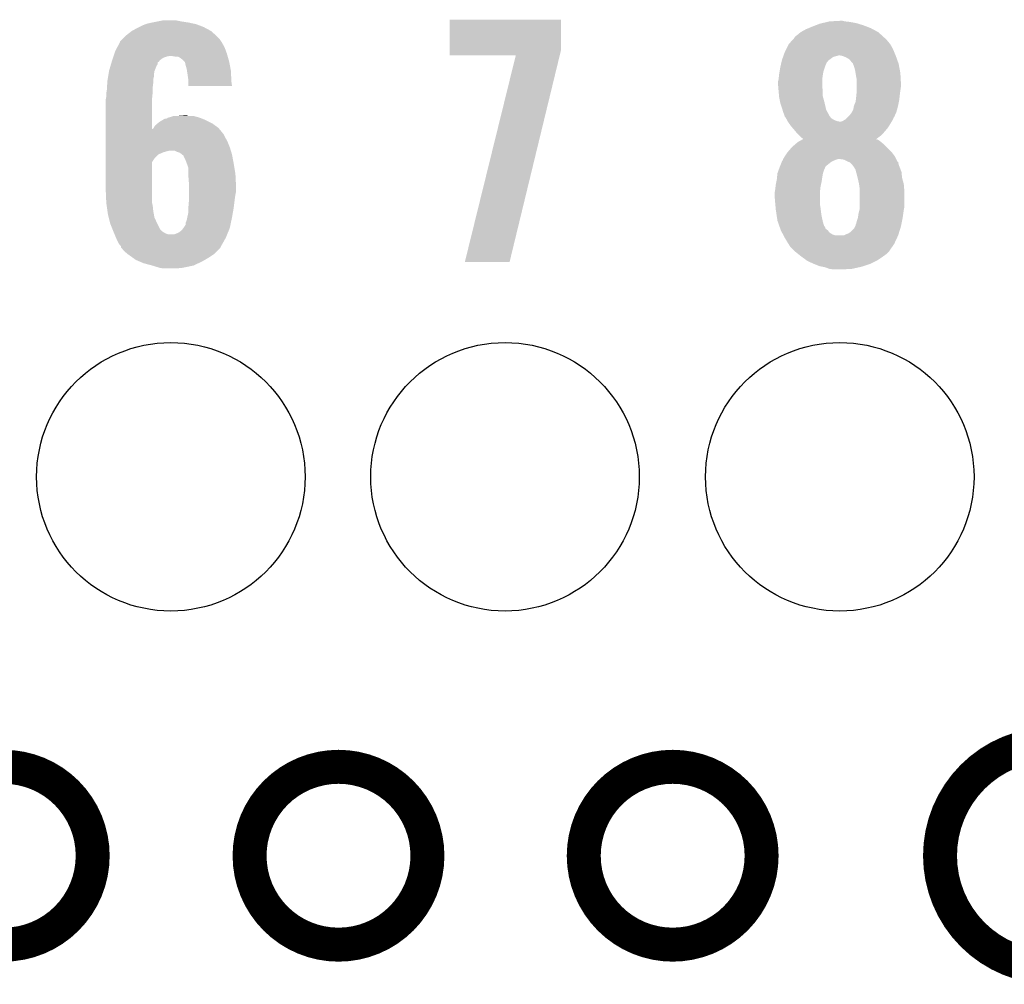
# Model space of a CAD drawing. Extents: x -1.3 to 24.2, y -3.9 to 39.2.
# Tile 25 of 30: x 13.1 to 17.5, y 24.3 to 28.6. Entities that reach past the tile are written whole.
import ezdxf

# ---------------------------------------------------------------- set-up
doc = ezdxf.new("R2010")
doc.units = 0
doc.layers.get('0').update_dxf_attribs({"linetype": 'CONTINUOUS'})
for name, color, linetype in [('HYDROGEN_2_CLICK_V100_GKO', 5, 'CONTINUOUS'), ('HYDROGEN_2_CLICK_V100_GTO', 14, 'CONTINUOUS'), ('HYDROGEN_2_CLICK_V100_GTS', 12, 'CONTINUOUS')]:
    doc.layers.add(name, color=color, linetype=linetype)

# ---------------------------------------------------------------- blocks, each defined once
blk = doc.blocks.new('ROUND_32')
blk.add_circle((0, 0), 0.602)

msp = doc.modelspace()

# ---------------------------------------------------------------- linework, layer by layer
at = {"layer": 'HYDROGEN_2_CLICK_V100_GKO', "const_width": 0.1524}
msp.add_lwpolyline([(17.70634, 25.4, 1), (17.70634, 24.39924)], format="xyb", dxfattribs=at)
for points in [[(12.60856, 24.89962, 1), (13.40612, 24.89962, 1)], [(14.1097, 24.89962, 1), (14.90726, 24.89962, 1)], [(15.6083, 24.89962, 1), (16.40586, 24.89962, 1)]]:
    msp.add_lwpolyline(points, format="xyb", close=True, dxfattribs=at)
at = {"layer": 'HYDROGEN_2_CLICK_V100_GTO'}
for points in [[(13.58138, 28.597862), (13.60932, 28.6131), (13.936974, 28.597862), (13.90868, 28.6131)], [(13.60932, 28.6131), (13.6144, 28.61564), (13.90868, 28.6131), (13.903962, 28.61564)], [(13.6144, 28.61564), (13.62964, 28.62326), (13.903962, 28.61564), (13.884148, 28.62326)], [(13.62964, 28.62326), (13.643182, 28.628338), (13.884148, 28.62326), (13.870942, 28.628338)], [(13.643182, 28.628338), (13.649962, 28.63088), (13.870942, 28.628338), (13.859082, 28.63088)], [(13.649962, 28.63088), (13.67282, 28.63596), (13.859082, 28.63088), (13.83538, 28.63596)], [(13.67282, 28.63596), (13.69822, 28.64104), (13.83538, 28.63596), (13.80236, 28.64104)], [(13.69822, 28.64104), (13.723622, 28.64612), (13.80236, 28.64104), (13.776962, 28.64612)], [(15.006322, 28.514038), (15.00634, 28.648638), (15.5067, 28.514038), (15.5067, 28.648638)], [(15.00634, 28.648638), (15.006342, 28.64866), (15.5067, 28.648638), (15.006342, 28.64866)], [(16.616172, 28.61056), (16.63446, 28.61818), (16.896082, 28.61056), (16.876272, 28.61818)], [(16.63446, 28.61818), (16.647674, 28.623262), (16.876272, 28.61818), (16.86306, 28.623262)], [(16.647674, 28.623262), (16.667482, 28.63088), (16.86306, 28.623262), (16.8383, 28.63088)], [(16.667482, 28.63088), (16.678276, 28.63342), (16.8383, 28.63088), (16.830042, 28.63342)], [(16.678276, 28.63342), (16.699864, 28.6385), (16.830042, 28.63342), (16.8021, 28.6385)], [(16.699864, 28.6385), (16.71066, 28.64104), (16.8021, 28.6385), (16.779242, 28.64104)], [(16.71066, 28.64104), (16.756378, 28.64358), (16.779242, 28.64104), (16.769082, 28.64358)], [(13.54074, 28.5623), (13.55344, 28.575), (13.97508, 28.5623), (13.96238, 28.575)], [(13.55344, 28.575), (13.558522, 28.58008), (13.96238, 28.575), (13.956736, 28.58008)], [(13.558522, 28.58008), (13.581374, 28.597858), (13.956736, 28.58008), (13.93698, 28.597858)], [(13.581374, 28.597858), (13.58138, 28.597862), (13.93698, 28.597858), (13.936974, 28.597862)], [(16.553182, 28.567384), (16.555724, 28.57246), (16.957036, 28.567384), (16.951452, 28.57246)], [(16.555724, 28.57246), (16.56588, 28.58008), (16.951452, 28.57246), (16.94307, 28.58008)], [(16.56588, 28.58008), (16.581116, 28.592778), (16.94307, 28.58008), (16.9291, 28.592778)], [(16.581116, 28.592778), (16.581122, 28.592782), (16.9291, 28.592778), (16.929094, 28.592782)], [(16.581122, 28.592782), (16.60398, 28.60548), (16.929094, 28.592782), (16.905516, 28.60548)], [(16.60398, 28.60548), (16.616172, 28.61056), (16.905516, 28.60548), (16.896082, 28.61056)], [(13.50772, 28.508962), (13.515844, 28.524198), (14.00348, 28.508962), (13.99794, 28.524198)], [(13.515844, 28.524198), (13.528036, 28.547062), (13.99794, 28.524198), (13.985238, 28.547062)], [(13.528036, 28.547062), (13.52804, 28.547066), (13.985238, 28.547062), (13.985236, 28.547066)], [(13.52804, 28.547066), (13.528046, 28.549606), (13.985236, 28.547066), (13.983544, 28.549606)], [(13.528046, 28.549606), (13.54074, 28.5623), (13.983544, 28.549606), (13.97508, 28.5623)], [(16.51635, 28.51658), (16.52778, 28.539438), (16.99514, 28.51658), (16.982442, 28.539438)], [(16.52778, 28.539438), (16.527782, 28.53944), (16.982442, 28.539438), (16.982442, 28.53944)], [(16.527782, 28.53944), (16.541634, 28.55468), (16.982442, 28.53944), (16.96974, 28.55468)], [(16.541634, 28.55468), (16.553178, 28.56738), (16.96974, 28.55468), (16.95704, 28.56738)], [(16.553178, 28.56738), (16.553182, 28.567384), (16.95704, 28.56738), (16.957036, 28.567384)], [(13.497558, 28.478478), (13.499252, 28.483558), (13.723618, 28.478478), (13.73886, 28.483558)], [(13.499252, 28.483558), (13.500098, 28.4861), (13.73886, 28.483558), (13.751558, 28.4861)], [(13.500098, 28.4861), (13.503486, 28.49626), (14.011002, 28.4861), (14.008098, 28.49626)], [(13.503486, 28.49626), (13.50772, 28.508962), (14.008098, 28.49626), (14.00348, 28.508962)], [(13.774418, 28.48356), (13.759178, 28.4861), (14.011728, 28.48356), (14.011002, 28.4861)], [(13.797278, 28.47848), (13.787116, 28.48356), (14.01318, 28.47848), (14.011728, 28.48356)], [(15.00632, 28.488662), (15.006322, 28.514038), (15.50054, 28.488662), (15.5067, 28.514038)], [(15.303472, 28.48864), (15.00632, 28.488662), (15.500536, 28.48864), (15.50054, 28.488662)], [(15.074906, 27.561566), (15.303472, 28.48864), (15.275548, 27.561566), (15.500536, 28.48864)], [(16.497302, 28.46832), (16.501836, 28.48102), (16.708966, 28.46832), (16.725902, 28.48102)], [(16.501836, 28.48102), (16.502742, 28.483558), (16.725902, 28.48102), (16.73352, 28.483558)], [(16.502742, 28.483558), (16.50365, 28.4861), (16.73352, 28.483558), (16.743678, 28.4861)], [(16.50365, 28.4861), (16.504558, 28.48864), (16.743678, 28.4861), (16.751304, 28.48864)], [(16.504558, 28.48864), (16.51, 28.50388), (17.006782, 28.48864), (17.000432, 28.50388)], [(16.51, 28.50388), (16.51635, 28.51658), (17.000432, 28.50388), (16.99514, 28.51658)], [(16.769074, 28.4861), (16.756378, 28.48864), (17.00784, 28.4861), (17.006782, 28.48864)], [(16.769082, 28.486098), (16.769074, 28.4861), (17.007842, 28.486098), (17.00784, 28.4861)], [(16.781782, 28.48102), (16.769082, 28.486098), (17.009656, 28.48102), (17.007842, 28.486098)], [(16.79956, 28.470856), (16.781782, 28.48102), (17.013284, 28.470856), (17.009656, 28.48102)], [(13.47978, 28.420062), (13.486502, 28.44292), (13.683998, 28.420062), (13.69314, 28.44292)], [(13.486502, 28.44292), (13.488742, 28.450534), (13.69314, 28.44292), (13.698216, 28.450534)], [(13.488742, 28.450534), (13.49098, 28.458146), (13.698216, 28.450534), (13.69822, 28.458146)], [(13.49098, 28.458146), (13.491732, 28.460698), (13.69822, 28.458146), (13.703294, 28.460698)], [(13.491732, 28.460698), (13.49248, 28.46324), (13.703294, 28.460698), (13.704568, 28.46324)], [(13.49248, 28.46324), (13.493324, 28.465774), (13.704568, 28.46324), (13.705838, 28.465774)], [(13.493324, 28.465774), (13.497558, 28.478478), (13.705838, 28.465774), (13.723618, 28.478478)], [(13.807438, 28.47086), (13.797278, 28.47848), (14.015358, 28.47086), (14.01318, 28.47848)], [(13.817598, 28.460702), (13.807438, 28.47086), (14.01826, 28.460702), (14.015358, 28.47086)], [(13.820136, 28.458164), (13.817598, 28.460702), (14.018736, 28.458164), (14.01826, 28.460702)], [(13.82268, 28.445458), (13.820136, 28.458164), (14.021118, 28.445458), (14.018736, 28.458164)], [(13.82776, 28.427682), (13.82268, 28.445458), (14.024452, 28.427682), (14.021118, 28.445458)], [(16.48968, 28.4353), (16.492024, 28.44546), (16.689492, 28.4353), (16.69288, 28.44546)], [(16.492024, 28.44546), (16.493198, 28.450544), (16.69288, 28.44546), (16.69542, 28.450544)], [(16.493198, 28.450544), (16.493784, 28.453084), (16.69542, 28.450544), (16.695424, 28.453084)], [(16.493784, 28.453084), (16.496716, 28.465782), (16.695424, 28.453084), (16.705582, 28.465782)], [(16.496716, 28.465782), (16.497302, 28.46832), (16.705582, 28.465782), (16.708966, 28.46832)], [(16.80972, 28.45816), (16.79956, 28.470856), (17.01782, 28.45816), (17.013284, 28.470856)], [(16.8148, 28.453076), (16.80972, 28.45816), (17.019634, 28.453076), (17.01782, 28.45816)], [(16.815816, 28.450538), (16.8148, 28.453076), (17.02054, 28.450538), (17.019634, 28.453076)], [(16.819882, 28.44038), (16.815816, 28.450538), (17.022446, 28.44038), (17.02054, 28.450538)], [(16.82496, 28.4226), (16.819882, 28.44038), (17.02578, 28.4226), (17.022446, 28.44038)], [(13.473428, 28.381958), (13.475122, 28.392118), (13.6779, 28.381958), (13.68044, 28.392118)], [(13.475122, 28.392118), (13.476392, 28.399738), (13.68044, 28.392118), (13.68044, 28.399738)], [(13.476392, 28.399738), (13.479354, 28.417516), (13.68044, 28.399738), (13.68298, 28.417516)], [(13.479354, 28.417516), (13.47978, 28.420062), (13.68298, 28.417516), (13.683998, 28.420062)], [(13.828934, 28.420058), (13.82776, 28.427682), (14.02588, 28.420058), (14.024452, 28.427682)], [(13.83284, 28.39466), (13.828934, 28.420058), (14.02715, 28.39466), (14.02588, 28.420058)], [(13.83538, 28.37688), (13.83284, 28.39466), (14.02804, 28.37688), (14.02715, 28.39466)], [(16.48206, 28.381962), (16.484034, 28.39974), (16.677956, 28.381962), (16.68018, 28.39974)], [(16.484034, 28.39974), (16.4846, 28.40482), (16.68018, 28.39974), (16.681026, 28.40482)], [(16.4846, 28.40482), (16.486292, 28.414982), (16.681026, 28.40482), (16.682722, 28.414982)], [(16.486292, 28.414982), (16.48968, 28.4353), (16.682722, 28.414982), (16.689492, 28.4353)], [(16.827078, 28.4099), (16.82496, 28.4226), (17.02816, 28.4099), (17.02578, 28.4226)], [(16.83004, 28.39212), (16.827078, 28.4099), (17.029148, 28.39212), (17.02816, 28.4099)], [(16.83258, 28.379418), (16.83004, 28.39212), (17.029854, 28.379418), (17.029148, 28.39212)], [(13.470412, 28.346398), (13.471682, 28.36672), (13.67536, 28.346398), (13.6779, 28.36672)], [(13.471682, 28.36672), (13.47216, 28.374342), (13.6779, 28.36672), (13.6779, 28.374342)], [(13.47216, 28.374342), (13.473428, 28.381958), (13.6779, 28.374342), (13.6779, 28.381958)], [(13.83538, 28.369262), (13.83538, 28.37688), (14.02842, 28.369262), (14.02804, 28.37688)], [(13.83538, 28.351502), (13.83538, 28.369262), (14.030932, 28.351502), (14.02842, 28.369262)], [(14.030934, 28.35148), (13.83538, 28.351502), (14.030934, 28.35148), (14.030932, 28.351502)], [(16.47952, 28.371802), (16.481424, 28.37942), (16.67764, 28.371802), (16.67764, 28.37942)], [(16.47952, 28.359098), (16.47952, 28.371802), (16.67764, 28.359098), (16.67764, 28.371802)], [(16.48079, 28.343862), (16.47952, 28.359098), (16.67764, 28.343862), (16.67764, 28.359098)], [(16.481424, 28.37942), (16.48206, 28.381962), (16.67764, 28.37942), (16.677956, 28.381962)], [(16.83258, 28.364182), (16.83258, 28.379418), (17.0307, 28.364182), (17.029854, 28.379418)], [(16.83258, 28.34894), (16.83258, 28.364182), (17.0307, 28.34894), (17.0307, 28.364182)], [(16.83258, 28.33116), (16.83258, 28.34894), (17.02816, 28.33116), (17.0307, 28.34894)], [(13.466064, 28.298142), (13.46708, 28.303222), (13.67282, 28.298142), (13.673328, 28.303222)], [(13.46708, 28.318462), (13.467926, 28.32354), (13.674852, 28.318462), (13.67536, 28.32354)], [(13.46708, 28.303222), (13.46708, 28.318462), (13.673328, 28.303222), (13.674852, 28.318462)], [(13.467926, 28.32354), (13.46962, 28.3337), (13.67536, 28.32354), (13.67536, 28.3337)], [(13.46962, 28.3337), (13.470412, 28.346398), (13.67536, 28.3337), (13.67536, 28.346398)], [(16.481638, 28.333702), (16.48079, 28.343862), (16.68018, 28.333702), (16.67764, 28.343862)], [(16.48206, 28.32862), (16.481638, 28.333702), (16.68018, 28.32862), (16.68018, 28.333702)], [(16.484138, 28.305762), (16.48206, 28.32862), (16.68018, 28.305762), (16.68018, 28.32862)], [(16.4846, 28.30068), (16.484138, 28.305762), (16.681566, 28.30068), (16.68018, 28.305762)], [(16.828344, 28.287982), (16.83004, 28.30322), (17.02308, 28.287982), (17.024772, 28.30322)], [(16.83004, 28.30322), (16.830802, 28.31084), (17.024772, 28.30322), (17.02562, 28.31084)], [(16.830802, 28.31084), (16.83258, 28.32862), (17.02562, 28.31084), (17.027842, 28.32862)], [(16.83258, 28.32862), (16.83258, 28.33116), (17.027842, 28.32862), (17.02816, 28.33116)], [(13.46454, 28.290522), (13.466064, 28.298142), (13.672822, 28.290522), (13.67282, 28.298142)], [(13.46454, 28.158456), (13.46454, 28.290522), (13.67285, 28.158456), (13.672822, 28.290522)], [(16.489174, 28.27782), (16.4846, 28.30068), (16.6878, 28.27782), (16.681566, 28.30068)], [(16.48968, 28.275282), (16.489174, 28.27782), (16.688386, 28.275282), (16.6878, 28.27782)], [(16.4973, 28.25242), (16.48968, 28.275282), (16.693662, 28.25242), (16.688386, 28.275282)], [(16.817338, 28.247338), (16.81988, 28.262578), (17.013842, 28.247338), (17.017998, 28.262578)], [(16.81988, 28.26258), (16.827498, 28.280358), (17.018, 28.26258), (17.021554, 28.280358)], [(16.81988, 28.262578), (16.81988, 28.26258), (17.017998, 28.262578), (17.018, 28.26258)], [(16.827498, 28.280358), (16.828344, 28.287982), (17.021554, 28.280358), (17.02308, 28.287982)], [(13.754098, 28.21178), (13.769344, 28.21686), (13.87687, 28.21178), (13.858244, 28.21686)], [(13.78458, 28.21686), (13.817572, 28.219398), (13.835384, 28.21686), (13.827762, 28.219398)], [(13.817572, 28.219398), (13.817598, 28.2194), (13.827762, 28.219398), (13.817598, 28.2194)], [(16.499476, 28.244804), (16.4973, 28.25242), (16.695418, 28.244804), (16.693662, 28.25242)], [(16.502378, 28.23464), (16.499476, 28.244804), (16.700962, 28.23464), (16.695418, 28.244804)], [(16.50746, 28.22194), (16.502378, 28.23464), (16.707888, 28.22194), (16.700962, 28.23464)], [(16.509156, 28.21686), (16.50746, 28.22194), (16.710658, 28.21686), (16.707888, 28.22194)], [(16.51, 28.214324), (16.509156, 28.21686), (16.712562, 28.214324), (16.710658, 28.21686)], [(16.791938, 28.21178), (16.802098, 28.22194), (17.000218, 28.21178), (17.004734, 28.22194)], [(16.802098, 28.22194), (16.809718, 28.2321), (17.004734, 28.22194), (17.00925, 28.2321)], [(16.809718, 28.2321), (16.810986, 28.234638), (17.00925, 28.2321), (17.01038, 28.234638)], [(16.810986, 28.234638), (16.817338, 28.247338), (17.01038, 28.234638), (17.013842, 28.247338)], [(13.67942, 28.163518), (13.685522, 28.173682), (13.970002, 28.163518), (13.956026, 28.173682)], [(13.685522, 28.173682), (13.69737, 28.183838), (13.956026, 28.173682), (13.94206, 28.183838)], [(13.69737, 28.183838), (13.703302, 28.188922), (13.94206, 28.183838), (13.931894, 28.188922)], [(13.703302, 28.188922), (13.720234, 28.19908), (13.931894, 28.188922), (13.91158, 28.19908)], [(13.720234, 28.19908), (13.728704, 28.20416), (13.91158, 28.19908), (13.898882, 28.20416)], [(13.728704, 28.20416), (13.736326, 28.204164), (13.898882, 28.20416), (13.898872, 28.204164)], [(13.736326, 28.204164), (13.743938, 28.20924), (13.898872, 28.204164), (13.886182, 28.20924)], [(13.743938, 28.20924), (13.743942, 28.209242), (13.886182, 28.20924), (13.886176, 28.209242)], [(13.743942, 28.209242), (13.754098, 28.21178), (13.886176, 28.209242), (13.87687, 28.21178)], [(16.512538, 28.21178), (16.51, 28.214324), (16.71447, 28.21178), (16.712562, 28.214324)], [(16.515358, 28.206704), (16.512538, 28.21178), (16.718278, 28.206704), (16.71447, 28.21178)], [(16.519594, 28.19908), (16.515358, 28.206704), (16.730978, 28.19908), (16.718278, 28.206704)], [(16.522416, 28.194002), (16.519594, 28.19908), (16.743678, 28.194002), (16.730978, 28.19908)], [(16.523828, 28.19146), (16.522416, 28.194002), (16.756378, 28.19146), (16.743678, 28.194002)], [(16.525238, 28.18892), (16.523828, 28.19146), (16.98752, 28.18892), (16.989044, 28.19146)], [(16.53431, 28.17622), (16.525238, 28.18892), (16.979902, 28.17622), (16.98752, 28.18892)], [(16.53794, 28.171138), (16.53431, 28.17622), (16.976512, 28.171138), (16.979902, 28.17622)], [(16.54665, 28.160978), (16.53794, 28.171138), (16.96974, 28.160978), (16.976512, 28.171138)], [(16.761456, 28.19146), (16.76908, 28.194), (16.989044, 28.19146), (16.990568, 28.194)], [(16.76908, 28.194), (16.781778, 28.201618), (16.990568, 28.194), (16.99514, 28.201618)], [(16.781778, 28.201618), (16.789394, 28.209236), (16.99514, 28.201618), (16.99768, 28.209236)], [(16.789394, 28.209236), (16.791938, 28.21178), (16.99768, 28.209236), (17.000218, 28.21178)], [(13.46454, 28.135578), (13.46454, 28.158456), (13.992862, 28.135578), (13.974144, 28.158456)], [(13.46454, 28.120342), (13.46454, 28.135578), (14.00048, 28.120342), (13.992862, 28.135578)], [(13.67285, 28.158456), (13.677902, 28.160986), (13.974144, 28.158456), (13.972074, 28.160986)], [(13.677902, 28.160986), (13.67942, 28.163518), (13.972074, 28.160986), (13.970002, 28.163518)], [(16.55318, 28.15336), (16.54665, 28.160978), (16.96321, 28.15336), (16.96974, 28.160978)], [(16.561648, 28.1432), (16.55318, 28.15336), (16.954502, 28.1432), (16.96321, 28.15336)], [(16.56588, 28.13812), (16.561648, 28.1432), (16.94942, 28.13812), (16.954502, 28.1432)], [(16.57604, 28.12796), (16.56588, 28.13812), (16.939258, 28.12796), (16.94942, 28.13812)], [(16.583658, 28.120342), (16.57604, 28.12796), (16.929134, 28.120342), (16.939258, 28.12796)], [(13.46454, 28.10256), (13.46454, 28.120342), (14.01064, 28.10256), (14.00048, 28.120342)], [(13.46454, 28.077162), (13.46454, 28.10256), (14.0208, 28.077162), (14.01064, 28.10256)], [(16.535398, 28.06954), (16.55064, 28.08478), (16.97482, 28.06954), (16.95958, 28.08478)], [(16.55064, 28.08478), (16.553604, 28.087322), (16.95958, 28.08478), (16.957038, 28.087322)], [(16.553604, 28.087322), (16.568418, 28.10002), (16.957038, 28.087322), (16.9418, 28.10002)], [(16.568418, 28.10002), (16.568422, 28.100022), (16.9418, 28.10002), (16.941798, 28.100022)], [(16.568422, 28.100022), (16.582116, 28.107638), (16.941798, 28.100022), (16.93164, 28.107638)], [(16.582116, 28.107638), (16.59125, 28.112718), (16.93164, 28.107638), (16.921484, 28.112718)], [(16.591272, 28.115264), (16.583658, 28.120342), (16.922386, 28.115264), (16.929134, 28.120342)], [(16.59125, 28.112718), (16.591254, 28.11272), (16.921484, 28.112718), (16.919006, 28.11272)], [(16.591254, 28.11272), (16.59128, 28.112734), (16.919006, 28.11272), (16.919024, 28.112734)], [(16.59128, 28.112734), (16.591272, 28.115264), (16.919024, 28.112734), (16.922386, 28.115264)], [(13.46454, 28.06192), (13.46454, 28.077162), (14.02549, 28.06192), (14.0208, 28.077162)], [(13.46454, 28.05938), (13.46454, 28.06192), (13.741398, 28.05938), (13.754102, 28.06192)], [(13.46454, 28.054302), (13.46454, 28.05938), (13.72362, 28.054302), (13.741398, 28.05938)], [(13.46454, 28.04668), (13.46454, 28.054302), (13.70584, 28.04668), (13.72362, 28.054302)], [(13.46454, 28.044142), (13.46454, 28.04668), (13.700764, 28.044142), (13.70584, 28.04668)], [(13.46454, 28.026362), (13.46454, 28.044142), (13.682982, 28.026362), (13.700764, 28.044142)], [(13.782042, 28.05684), (13.771876, 28.06192), (14.027054, 28.05684), (14.02549, 28.06192)], [(13.797282, 28.051758), (13.782042, 28.05684), (14.028618, 28.051758), (14.027054, 28.05684)], [(13.80681, 28.04414), (13.797282, 28.051758), (14.03096, 28.04414), (14.028618, 28.051758)], [(13.809986, 28.0416), (13.80681, 28.04414), (14.031438, 28.0416), (14.03096, 28.04414)], [(13.81252, 28.041578), (13.809986, 28.0416), (14.031442, 28.041578), (14.031438, 28.0416)], [(13.812522, 28.039056), (13.81252, 28.041578), (14.031914, 28.039056), (14.031442, 28.041578)], [(13.82268, 28.01874), (13.812522, 28.039056), (14.035724, 28.01874), (14.031914, 28.039056)], [(16.509998, 28.03652), (16.52016, 28.051762), (17.00276, 28.03652), (16.991328, 28.051762)], [(16.52016, 28.051762), (16.52451, 28.056838), (16.991328, 28.051762), (16.98752, 28.056838)], [(16.52451, 28.056838), (16.535398, 28.06954), (16.98752, 28.056838), (16.97482, 28.06954)], [(13.46454, 28.011126), (13.46454, 28.026362), (13.672824, 28.011126), (13.682982, 28.026362)], [(13.46454, 27.88666), (13.46454, 28.011126), (13.67282, 27.88666), (13.672824, 28.011126)], [(13.828396, 28.0035), (13.82268, 28.01874), (14.03858, 28.0035), (14.035724, 28.01874)], [(13.8303, 27.99842), (13.828396, 28.0035), (14.039428, 27.99842), (14.03858, 28.0035)], [(13.83538, 27.983176), (13.8303, 27.99842), (14.041968, 27.983176), (14.039428, 27.99842)], [(16.488156, 27.990802), (16.496288, 28.011122), (16.692884, 27.990802), (16.718282, 28.011122)], [(16.496288, 28.011122), (16.497304, 28.01366), (16.718282, 28.011122), (16.723358, 28.01366)], [(16.497304, 28.01366), (16.499836, 28.0162), (16.723358, 28.01366), (16.72844, 28.0162)], [(16.499836, 28.0162), (16.49984, 28.016204), (16.72844, 28.0162), (16.728448, 28.016204)], [(16.49984, 28.016204), (16.501532, 28.02128), (16.728448, 28.016204), (16.741138, 28.02128)], [(16.501532, 28.02128), (16.502378, 28.02382), (16.741138, 28.02128), (16.748764, 28.02382)], [(16.502378, 28.02382), (16.50238, 28.023822), (17.009118, 28.02382), (17.009116, 28.023822)], [(16.50238, 28.023822), (16.509996, 28.036518), (17.009116, 28.023822), (17.00276, 28.036518)], [(16.509996, 28.036518), (16.509998, 28.03652), (17.00276, 28.036518), (17.00276, 28.03652)], [(16.774162, 28.021278), (16.756378, 28.02382), (17.01039, 28.021278), (17.009118, 28.02382)], [(16.7894, 28.01366), (16.774162, 28.021278), (17.014204, 28.01366), (17.01039, 28.021278)], [(16.795746, 28.01112), (16.7894, 28.01366), (17.015474, 28.01112), (17.014204, 28.01366)], [(16.79579, 28.011102), (16.795746, 28.01112), (17.018004, 28.011102), (17.015474, 28.01112)], [(16.8021, 28.008576), (16.79579, 28.011102), (17.01851, 28.008576), (17.018004, 28.011102)], [(16.81226, 27.998418), (16.8021, 28.008576), (17.020542, 27.998418), (17.01851, 28.008576)], [(16.81988, 27.988258), (16.81226, 27.998418), (17.024606, 27.988258), (17.020542, 27.998418)], [(13.83538, 27.957778), (13.83538, 27.983176), (14.0462, 27.957778), (14.041968, 27.983176)], [(13.83538, 27.94508), (13.83538, 27.957778), (14.046836, 27.94508), (14.0462, 27.957778)], [(16.474948, 27.94), (16.476472, 27.95524), (16.67764, 27.94), (16.68018, 27.95524)], [(16.476472, 27.95524), (16.476982, 27.960322), (16.68018, 27.95524), (16.68145, 27.960322)], [(16.476982, 27.960322), (16.478826, 27.965398), (16.68145, 27.960322), (16.68272, 27.965398)], [(16.478826, 27.965398), (16.481598, 27.973018), (16.68272, 27.965398), (16.68526, 27.973018)], [(16.481598, 27.973018), (16.48714, 27.98826), (16.68526, 27.973018), (16.691794, 27.98826)], [(16.48714, 27.98826), (16.488156, 27.990802), (16.691794, 27.98826), (16.692884, 27.990802)], [(16.82115, 27.98572), (16.81988, 27.988258), (17.02562, 27.98572), (17.024606, 27.988258)], [(16.822422, 27.983178), (16.82115, 27.98572), (17.026574, 27.983178), (17.02562, 27.98572)], [(16.8275, 27.975556), (16.822422, 27.983178), (17.029432, 27.975556), (17.026574, 27.983178)], [(16.8275, 27.973016), (16.8275, 27.975556), (17.030384, 27.973016), (17.029432, 27.975556)], [(16.829678, 27.965398), (16.8275, 27.973016), (17.03324, 27.965398), (17.030384, 27.973016)], [(16.83258, 27.95524), (16.829678, 27.965398), (17.034256, 27.95524), (17.03324, 27.965398)], [(16.836392, 27.939998), (16.83258, 27.95524), (17.03578, 27.939998), (17.034256, 27.95524)], [(13.83792, 27.912062), (13.83538, 27.94508), (14.048486, 27.912062), (14.046836, 27.94508)], [(13.83792, 27.90698), (13.83792, 27.912062), (14.04874, 27.90698), (14.048486, 27.912062)], [(13.83792, 27.876498), (13.83792, 27.90698), (14.04874, 27.876498), (14.04874, 27.90698)], [(16.46823, 27.89936), (16.46936, 27.909518), (16.67002, 27.89936), (16.672276, 27.909518)], [(16.46936, 27.909518), (16.4719, 27.92222), (16.672276, 27.909518), (16.6751, 27.92222)], [(16.4719, 27.92222), (16.47444, 27.934918), (16.6751, 27.92222), (16.676914, 27.934918)], [(16.47444, 27.934918), (16.474948, 27.94), (16.676914, 27.934918), (16.67764, 27.94)], [(16.83766, 27.93492), (16.836392, 27.939998), (17.037166, 27.93492), (17.03578, 27.939998)], [(16.84274, 27.91206), (16.83766, 27.93492), (17.0434, 27.91206), (17.037166, 27.93492)], [(16.842742, 27.912058), (16.84274, 27.91206), (17.0434, 27.912058), (17.0434, 27.91206)], [(16.84528, 27.894278), (16.842742, 27.912058), (17.044882, 27.894278), (17.0434, 27.912058)], [(13.46708, 27.82824), (13.46454, 27.88666), (13.67282, 27.82824), (13.67282, 27.88666)], [(13.83792, 27.8638), (13.83792, 27.876498), (14.0462, 27.8638), (14.04874, 27.876498)], [(13.83792, 27.84602), (13.83792, 27.8638), (14.04366, 27.84602), (14.0462, 27.8638)], [(16.46428, 27.871422), (16.465126, 27.8765), (16.66748, 27.871422), (16.66748, 27.8765)], [(16.46428, 27.856178), (16.46428, 27.871422), (16.66748, 27.856178), (16.66748, 27.871422)], [(16.465126, 27.8765), (16.46682, 27.886658), (16.66748, 27.8765), (16.668608, 27.886658)], [(16.46682, 27.886658), (16.46823, 27.89936), (16.668608, 27.886658), (16.67002, 27.89936)], [(16.84528, 27.881582), (16.84528, 27.894278), (17.04594, 27.881582), (17.044882, 27.894278)], [(16.84528, 27.807918), (16.84528, 27.881582), (17.04594, 27.807918), (17.04594, 27.881582)], [(13.467444, 27.825702), (13.46708, 27.82824), (13.67282, 27.825702), (13.67282, 27.82824)], [(13.468896, 27.81554), (13.467444, 27.825702), (13.67536, 27.81554), (13.67282, 27.825702)], [(13.83538, 27.807922), (13.83792, 27.8384), (14.038896, 27.807922), (14.042706, 27.8384)], [(13.83792, 27.8384), (13.83792, 27.84602), (14.042706, 27.8384), (14.04366, 27.84602)], [(16.467372, 27.820622), (16.46428, 27.856178), (16.66748, 27.820622), (16.66748, 27.856178)], [(16.468698, 27.80538), (16.467372, 27.820622), (16.67002, 27.80538), (16.66748, 27.820622)], [(13.472524, 27.790138), (13.468896, 27.81554), (13.6779, 27.790138), (13.67536, 27.81554)], [(13.4747, 27.774902), (13.472524, 27.790138), (13.680672, 27.774902), (13.6779, 27.790138)], [(13.477876, 27.762202), (13.4747, 27.774902), (13.68298, 27.762202), (13.680672, 27.774902)], [(13.8303, 27.7622), (13.83538, 27.785058), (14.03096, 27.7622), (14.034992, 27.785058)], [(13.83538, 27.80538), (13.83538, 27.807922), (14.03858, 27.80538), (14.038896, 27.807922)], [(13.83538, 27.785058), (13.83538, 27.80538), (14.034992, 27.785058), (14.03858, 27.80538)], [(16.46936, 27.79776), (16.468698, 27.80538), (16.670974, 27.79776), (16.67002, 27.80538)], [(16.471266, 27.78506), (16.46936, 27.79776), (16.67256, 27.78506), (16.670974, 27.79776)], [(16.473934, 27.76728), (16.471266, 27.78506), (16.6751, 27.76728), (16.67256, 27.78506)], [(16.837658, 27.759662), (16.8402, 27.777438), (17.03832, 27.759662), (17.040858, 27.777438)], [(16.8402, 27.777438), (16.844644, 27.79522), (17.040858, 27.777438), (17.0434, 27.79522)], [(16.844644, 27.79522), (16.84528, 27.797758), (17.0434, 27.79522), (17.043906, 27.797758)], [(16.84528, 27.797758), (16.84528, 27.807918), (17.043906, 27.797758), (17.04594, 27.807918)], [(13.48486, 27.734262), (13.477876, 27.762202), (13.69568, 27.734262), (13.68298, 27.762202)], [(13.484862, 27.73426), (13.48486, 27.734262), (13.69568, 27.73426), (13.69568, 27.734262)], [(13.49502, 27.708864), (13.484862, 27.73426), (13.708378, 27.708864), (13.69568, 27.73426)], [(13.81252, 27.71394), (13.822676, 27.729174), (14.020798, 27.71394), (14.024006, 27.729174)], [(13.822676, 27.729174), (13.82268, 27.736796), (14.024006, 27.729174), (14.02561, 27.736796)], [(13.82268, 27.736796), (13.827758, 27.749498), (14.02561, 27.736796), (14.028284, 27.749498)], [(13.827758, 27.749498), (13.8303, 27.7622), (14.028284, 27.749498), (14.03096, 27.7622)], [(16.47698, 27.746962), (16.473934, 27.76728), (16.679616, 27.746962), (16.6751, 27.76728)], [(16.477878, 27.744418), (16.47698, 27.746962), (16.68018, 27.744418), (16.679616, 27.746962)], [(16.484152, 27.726644), (16.477878, 27.744418), (16.68526, 27.726644), (16.68018, 27.744418)], [(16.827498, 27.726636), (16.8275, 27.729176), (17.031714, 27.726636), (17.032222, 27.729176)], [(16.8275, 27.729176), (16.83004, 27.734258), (17.032222, 27.729176), (17.033238, 27.734258)], [(16.83004, 27.734258), (16.832582, 27.74442), (17.033238, 27.734258), (17.03527, 27.74442)], [(16.832582, 27.74442), (16.837658, 27.759658), (17.03527, 27.74442), (17.038318, 27.759658)], [(16.837658, 27.759658), (16.837658, 27.759662), (17.038318, 27.759658), (17.03832, 27.759662)], [(13.499084, 27.698702), (13.49502, 27.708864), (13.718538, 27.698702), (13.708378, 27.708864)], [(13.5001, 27.69616), (13.499084, 27.698702), (13.722774, 27.69616), (13.718538, 27.698702)], [(13.502218, 27.69108), (13.5001, 27.69616), (13.731238, 27.69108), (13.722774, 27.69616)], [(13.504334, 27.686002), (13.502218, 27.69108), (13.743936, 27.686002), (13.731238, 27.69108)], [(13.504334, 27.686), (13.504334, 27.686002), (13.771876, 27.686), (13.743936, 27.686002)], [(13.510686, 27.670758), (13.504334, 27.686), (14.00302, 27.670758), (14.009294, 27.686)], [(13.771876, 27.686), (13.78458, 27.69108), (14.009294, 27.686), (14.011386, 27.69108)], [(13.78458, 27.69108), (13.794738, 27.69616), (14.011386, 27.69108), (14.013478, 27.69616)], [(13.794738, 27.69616), (13.804898, 27.703778), (14.013478, 27.69616), (14.016614, 27.703778)], [(13.804898, 27.703778), (13.812518, 27.713938), (14.016614, 27.703778), (14.020798, 27.713938)], [(13.812518, 27.713938), (13.81252, 27.71394), (14.020798, 27.713938), (14.020798, 27.71394)], [(16.485048, 27.724106), (16.484152, 27.726644), (16.68526, 27.724106), (16.68526, 27.726644)], [(16.486842, 27.719022), (16.485048, 27.724106), (16.690336, 27.719022), (16.68526, 27.724106)], [(16.48953, 27.711406), (16.486842, 27.719022), (16.692878, 27.711406), (16.690336, 27.719022)], [(16.49222, 27.703782), (16.48953, 27.711406), (16.703038, 27.703782), (16.692878, 27.711406)], [(16.497638, 27.693624), (16.49222, 27.703782), (16.710658, 27.693624), (16.703038, 27.703782)], [(16.501704, 27.686), (16.497638, 27.693624), (16.723358, 27.686), (16.710658, 27.693624)], [(16.504412, 27.680922), (16.501704, 27.686), (16.738598, 27.680922), (16.723358, 27.686)], [(16.774156, 27.68092), (16.78432, 27.686), (17.018, 27.68092), (17.019586, 27.686)], [(16.78432, 27.686), (16.79702, 27.69108), (17.019586, 27.686), (17.021174, 27.69108)], [(16.79702, 27.69108), (16.807178, 27.6987), (17.021174, 27.69108), (17.023556, 27.6987)], [(16.807178, 27.6987), (16.819878, 27.7114), (17.023556, 27.6987), (17.027524, 27.7114)], [(16.819878, 27.7114), (16.824958, 27.721558), (17.027524, 27.7114), (17.0307, 27.721558)], [(16.824958, 27.721558), (16.827498, 27.726636), (17.0307, 27.721558), (17.031714, 27.726636)], [(13.5128, 27.66568), (13.510686, 27.670758), (14.000162, 27.66568), (14.00302, 27.670758)], [(13.52296, 27.645362), (13.5128, 27.66568), (13.988734, 27.645362), (14.000162, 27.66568)], [(13.52804, 27.63774), (13.52296, 27.645362), (13.984446, 27.63774), (13.988734, 27.645362)], [(16.504414, 27.68092), (16.504412, 27.680922), (16.774156, 27.68092), (16.738598, 27.680922)], [(16.51254, 27.66568), (16.504414, 27.68092), (17.010886, 27.66568), (17.018, 27.68092)], [(16.52661, 27.642818), (16.51254, 27.66568), (17.000218, 27.642818), (17.010886, 27.66568)], [(16.532858, 27.632662), (16.52661, 27.642818), (16.993186, 27.632662), (17.000218, 27.642818)], [(13.533114, 27.632666), (13.52804, 27.63774), (13.981592, 27.632666), (13.984446, 27.63774)], [(13.533118, 27.63012), (13.533114, 27.632666), (13.98016, 27.63012), (13.981592, 27.632666)], [(13.53312, 27.627586), (13.533118, 27.63012), (13.978892, 27.627586), (13.98016, 27.63012)], [(13.535302, 27.62504), (13.53312, 27.627586), (13.977618, 27.62504), (13.978892, 27.627586)], [(13.548358, 27.6098), (13.535302, 27.62504), (13.962378, 27.6098), (13.977618, 27.62504)], [(13.5636, 27.5971), (13.548358, 27.6098), (13.94968, 27.5971), (13.962378, 27.6098)], [(13.584938, 27.58186), (13.5636, 27.5971), (13.926822, 27.58186), (13.94968, 27.5971)], [(16.555722, 27.609798), (16.532858, 27.632662), (16.977358, 27.609798), (16.993186, 27.632662)], [(16.55826, 27.60726), (16.555722, 27.609798), (16.97482, 27.60726), (16.977358, 27.609798)], [(16.57096, 27.5971), (16.55826, 27.60726), (16.96466, 27.5971), (16.97482, 27.60726)], [(16.58366, 27.58694), (16.57096, 27.5971), (16.950436, 27.58694), (16.96466, 27.5971)], [(13.599158, 27.571702), (13.584938, 27.58186), (13.909406, 27.571702), (13.926822, 27.58186)], [(13.616942, 27.56408), (13.599158, 27.571702), (13.89634, 27.56408), (13.909406, 27.571702)], [(13.634718, 27.55646), (13.616942, 27.56408), (13.88001, 27.55646), (13.89634, 27.56408)], [(13.67282, 27.5463), (13.634718, 27.55646), (13.858238, 27.5463), (13.88001, 27.55646)], [(15.275542, 27.56154), (15.074906, 27.561566), (15.275542, 27.56154), (15.275548, 27.561566)], [(16.587154, 27.5844), (16.58366, 27.58694), (16.94688, 27.5844), (16.950436, 27.58694)], [(16.60811, 27.56916), (16.587154, 27.5844), (16.924018, 27.56916), (16.94688, 27.5844)], [(16.6116, 27.566622), (16.60811, 27.56916), (16.918942, 27.566622), (16.924018, 27.56916)], [(16.63954, 27.55392), (16.6116, 27.566622), (16.893538, 27.55392), (16.918942, 27.566622)], [(16.664938, 27.543762), (16.63954, 27.55392), (16.863064, 27.543762), (16.893538, 27.55392)], [(13.705838, 27.53614), (13.67282, 27.5463), (13.809978, 27.53614), (13.858238, 27.5463)], [(13.721078, 27.5336), (13.705838, 27.53614), (13.784582, 27.5336), (13.809978, 27.53614)], [(16.677644, 27.54122), (16.664938, 27.543762), (16.855438, 27.54122), (16.863064, 27.543762)], [(16.690338, 27.53868), (16.677644, 27.54122), (16.844008, 27.53868), (16.855438, 27.54122)], [(16.710656, 27.531062), (16.690338, 27.53868), (16.809726, 27.531062), (16.844008, 27.53868)], [(16.710672, 27.53106), (16.710656, 27.531062), (16.809718, 27.53106), (16.809726, 27.531062)], [(16.73098, 27.52852), (16.710672, 27.53106), (16.75638, 27.52852), (16.809718, 27.53106)]]:
    msp.add_solid(points, dxfattribs=at)

# ---------------------------------------------------------------- block references
at = {"layer": 'HYDROGEN_2_CLICK_V100_GTS'}
for p in [(13.75664, 26.59888), (15.25524, 26.59888), (16.75638, 26.59888)]:
    msp.add_blockref('ROUND_32', p, dxfattribs=at)

doc.saveas('drawing.dxf')
